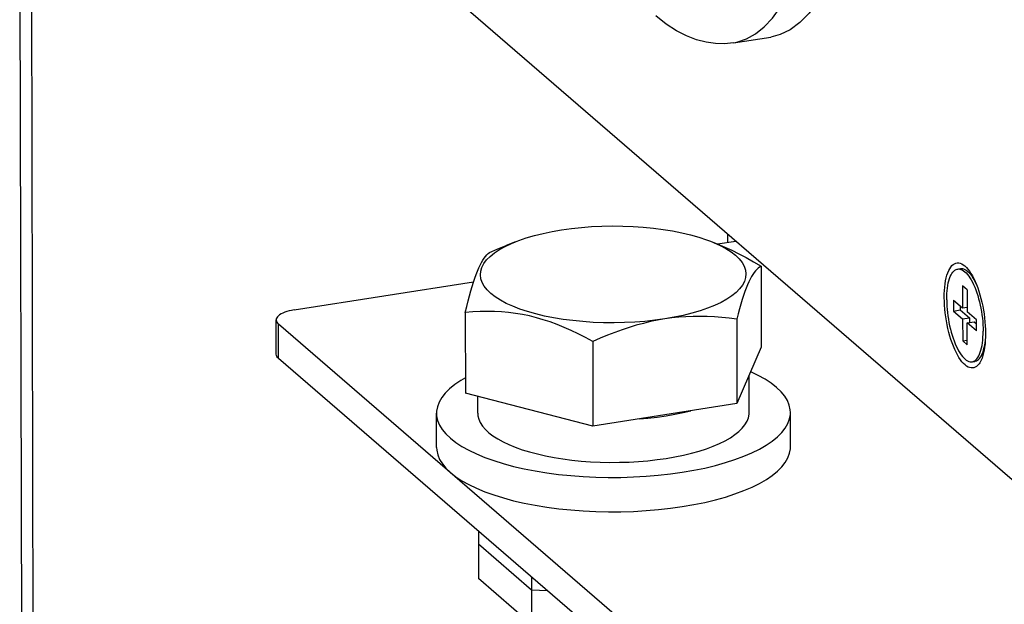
# Model space of a CAD drawing. Header units: millimetres. Extents: x -2579 to 1363, y -329 to 2298.
# Tile 185 of 256: x -183 to -116, y 927 to 967. Entities that reach past the tile are written whole.
import ezdxf

# ---------------------------------------------------------------- set-up
doc = ezdxf.new("R2010")
doc.units = ezdxf.units.MM
doc.header["$LTSCALE"] = 30.734
doc.layers.get('0').update_dxf_attribs({"linetype": 'CONTINUOUS'})

msp = doc.modelspace()

# ---------------------------------------------------------------- linework, layer by layer
at = {"color": 7}
for p, q in [((-175.863, 987.783), (34.299, 806.353)), ((-182.758, 914.751), (-182.921, 986.929)), ((-134.533, 965.386), (-132, 965.781)), ((-136.082, 951.943), (-135.752, 951.813)), ((-136.082, 951.943), (-135.88, 951.861)), ((-134.941, 952.456), (-134.939, 951.867)), ((-149.299, 951.913), (-149.949, 951.655)), ((-132.656, 950.249), (-132.643, 944.767)), ((-119.328, 950.059), (-119.143, 950.088)), ((-118.666, 949.911), (-118.372, 949.661)), ((-118.998, 948.914), (-118.994, 947.424)), ((-118.687, 948.645), (-118.998, 948.914)), ((-118.687, 948.645), (-118.683, 947.156)), ((-119.616, 947.961), (-119.614, 947.216)), ((-119.616, 947.961), (-118.994, 947.424)), ((-119.614, 947.216), (-119.154, 947.288)), ((-119.154, 947.562), (-119.154, 947.288)), ((-119.154, 947.288), (-118.532, 946.751)), ((-118.994, 947.424), (-118.684, 947.472)), ((-165.526, 944.286), (-165.531, 946.614)), ((-152.711, 947.123), (-152.699, 941.641)), ((-134.307, 946.664), (-134.294, 940.946)), ((-119.614, 947.216), (-118.993, 946.679)), ((-118.993, 946.679), (-118.532, 946.751)), ((-118.993, 946.679), (-118.989, 945.189)), ((-118.062, 946.619), (-118.683, 947.156)), ((-118.532, 946.751), (-118.531, 946.434)), ((-118.06, 945.874), (-118.062, 946.619)), ((-118.682, 946.411), (-118.221, 946.483)), ((-118.678, 944.921), (-118.682, 946.411)), ((-118.06, 945.874), (-118.682, 946.411)), ((-118.221, 946.483), (-118.061, 946.344)), ((-144.067, 945.143), (-144.054, 939.425)), ((-132.643, 944.767), (-134.294, 940.946)), ((-118.989, 945.189), (-118.679, 945.238)), ((-118.989, 945.189), (-118.678, 944.921)), ((-11.486, 811.159), (-165.369, 944.004)), ((-117.763, 944.118), (-117.559, 944.446)), ((-118.348, 943.775), (-118.164, 943.804)), ((-133.465, 940.339), (-133.47, 942.852)), ((-144.054, 939.425), (-152.699, 941.641)), ((-151.865, 940.297), (-151.867, 941.428)), ((-134.294, 940.946), (-144.054, 939.425)), ((-154.659, 937.963), (-154.665, 940.291)), ((-130.659, 938.018), (-130.665, 940.345)), ((-151.812, 932.3), (-151.804, 929.081)), ((-148.215, 925.982), (-151.804, 929.081)), ((-148.222, 929.201), (-148.215, 925.982))]:
    msp.add_line(p, q, dxfattribs=at)
at = {"color": 3}
for p, q in [((-181.981, 914.08), (-182.145, 986.846)), ((-135.62, 951.761), (-134.363, 951.957)), ((-164.308, 947.289), (-152.148, 949.185)), ((-11.491, 813.486), (-165.374, 946.331)), ((-148.22, 928.309), (-151.81, 931.408)), ((-147.134, 928.262), (-148.22, 928.309))]:
    msp.add_line(p, q, dxfattribs=at)
at = {"color": 2}
msp.add_line((-165.369, 944.004), (-165.374, 946.331), dxfattribs=at)
at = {"color": 7}
for points in [[(-125.9, 982.749), (-125.927, 980.871), (-126.016, 979.07), (-126.167, 977.339), (-126.378, 975.696), (-126.648, 974.15), (-126.976, 972.71), (-127.36, 971.387), (-127.797, 970.186), (-128.285, 969.118), (-128.821, 968.187), (-129.4, 967.4), (-130.021, 966.761), (-130.678, 966.274), (-131.368, 965.943), (-132, 965.782)], [(-134.533, 965.386), (-135.135, 965.329), (-135.757, 965.342), (-136.391, 965.432), (-137.041, 965.601), (-137.711, 965.859), (-138.395, 966.21), (-139.089, 966.661), (-139.794, 967.217)], [(-149.299, 951.913), (-149.09, 951.993), (-148.575, 952.17), (-148.022, 952.332), (-147.437, 952.478), (-146.825, 952.606), (-146.183, 952.718)], [(-146.183, 952.718), (-145.52, 952.81), (-144.843, 952.883), (-144.151, 952.936), (-143.449, 952.969), (-142.744, 952.982), (-142.037, 952.975), (-141.335, 952.948), (-140.641, 952.901), (-139.96, 952.834), (-139.295, 952.747), (-138.652, 952.642), (-138.033, 952.519), (-137.443, 952.378), (-136.885, 952.221), (-136.363, 952.048), (-136.082, 951.943)], [(-144.731, 946.496), (-145.412, 946.563), (-146.077, 946.65), (-146.72, 946.755), (-147.339, 946.878), (-147.929, 947.019), (-148.487, 947.176), (-149.009, 947.349), (-149.492, 947.536), (-149.933, 947.737), (-150.329, 947.95), (-150.678, 948.173), (-150.979, 948.406), (-151.227, 948.647), (-151.424, 948.894), (-151.566, 949.146), (-151.653, 949.402), (-151.686, 949.66), (-151.662, 949.917), (-151.584, 950.174), (-151.45, 950.427), (-151.263, 950.676), (-151.023, 950.919), (-150.731, 951.155), (-150.39, 951.381), (-150.001, 951.597), (-149.567, 951.802), (-149.299, 951.913)], [(-151.062, 951.181), (-150.548, 951.407), (-150.045, 951.617), (-149.949, 951.655)], [(-135.88, 951.861), (-135.439, 951.66), (-135.042, 951.447), (-134.693, 951.224), (-134.393, 950.991), (-134.145, 950.75), (-133.948, 950.503), (-133.806, 950.25), (-133.718, 949.995), (-133.686, 949.737), (-133.709, 949.479), (-133.788, 949.223), (-133.921, 948.969), (-134.109, 948.72), (-134.349, 948.477), (-134.641, 948.242), (-134.982, 948.016), (-135.371, 947.799), (-135.805, 947.595), (-136.281, 947.404), (-136.797, 947.226), (-137.349, 947.064), (-137.934, 946.919), (-138.547, 946.79), (-139.189, 946.679)], [(-135.752, 951.813), (-135.595, 951.751), (-135.122, 951.55), (-134.646, 951.331), (-134.165, 951.094), (-133.676, 950.835), (-133.172, 950.553), (-132.656, 950.249)], [(-152.711, 947.123), (-152.613, 947.524), (-152.517, 947.9), (-152.424, 948.25), (-152.332, 948.577), (-152.242, 948.884), (-152.152, 949.172), (-152.062, 949.441), (-151.972, 949.691), (-151.882, 949.923), (-151.793, 950.135), (-151.703, 950.327), (-151.613, 950.501), (-151.523, 950.656), (-151.433, 950.793), (-151.342, 950.913), (-151.25, 951.017), (-151.157, 951.106), (-151.062, 951.181)], [(-132.656, 950.249), (-132.755, 950.193), (-132.852, 950.123), (-132.945, 950.039), (-133.037, 949.941), (-133.128, 949.828), (-133.219, 949.698), (-133.309, 949.55), (-133.399, 949.384), (-133.489, 949.199), (-133.579, 948.995), (-133.668, 948.772), (-133.758, 948.529), (-133.848, 948.268), (-133.938, 947.988), (-134.028, 947.689), (-134.119, 947.37), (-134.212, 947.028), (-134.307, 946.664)], [(-120.237, 948.125), (-120.234, 948.373), (-120.222, 948.611), (-120.204, 948.841), (-120.177, 949.059), (-120.143, 949.266), (-120.102, 949.46), (-120.053, 949.639), (-119.998, 949.803), (-119.936, 949.951), (-119.869, 950.082), (-119.795, 950.196), (-119.716, 950.291), (-119.632, 950.367), (-119.544, 950.424), (-119.452, 950.461), (-119.356, 950.479), (-119.258, 950.476), (-119.157, 950.454), (-119.054, 950.412), (-118.95, 950.35), (-118.852, 950.274)], [(-120.074, 947.984), (-120.071, 948.193), (-120.062, 948.395), (-120.047, 948.589), (-120.026, 948.775), (-119.998, 948.952), (-119.965, 949.118), (-119.926, 949.273), (-119.881, 949.415), (-119.831, 949.546), (-119.776, 949.662), (-119.716, 949.765), (-119.652, 949.854), (-119.584, 949.927), (-119.512, 949.985), (-119.436, 950.027), (-119.357, 950.054), (-119.328, 950.059)], [(-119.328, 950.059), (-119.276, 950.064), (-119.193, 950.059), (-119.107, 950.037), (-119.02, 950), (-118.933, 949.947), (-118.845, 949.878), (-118.756, 949.794), (-118.669, 949.696), (-118.582, 949.584), (-118.496, 949.458), (-118.412, 949.319), (-118.331, 949.167), (-118.252, 949.005), (-118.176, 948.831), (-118.103, 948.648), (-118.034, 948.456), (-117.969, 948.257), (-117.908, 948.05), (-117.853, 947.838), (-117.802, 947.621), (-117.757, 947.4), (-117.717, 947.177), (-117.683, 946.952), (-117.654, 946.728), (-117.632, 946.504), (-117.616, 946.283), (-117.606, 946.065), (-117.602, 945.851)], [(-119.143, 950.088), (-119.092, 950.093), (-119.008, 950.087), (-118.923, 950.066), (-118.836, 950.028), (-118.749, 949.975), (-118.666, 949.911)], [(-118.852, 950.274), (-118.741, 950.169), (-118.637, 950.052), (-118.534, 949.916), (-118.433, 949.764), (-118.334, 949.596), (-118.238, 949.413), (-118.145, 949.216), (-118.056, 949.006), (-117.972, 948.785), (-117.892, 948.553), (-117.818, 948.312), (-117.749, 948.063), (-117.686, 947.808), (-117.63, 947.547), (-117.581, 947.283), (-117.539, 947.018), (-117.503, 946.751), (-117.476, 946.486), (-117.456, 946.223), (-117.444, 945.964), (-117.439, 945.71)], [(-118.666, 949.911), (-118.572, 949.823), (-118.484, 949.725), (-118.398, 949.612), (-118.312, 949.486), (-118.228, 949.347), (-118.146, 949.196), (-118.07, 949.038)], [(-117.829, 943.715), (-117.881, 943.639), (-117.96, 943.544), (-118.044, 943.468), (-118.132, 943.411), (-118.224, 943.374), (-118.32, 943.356), (-118.418, 943.359), (-118.519, 943.381), (-118.622, 943.423), (-118.726, 943.485), (-118.83, 943.566), (-118.935, 943.665), (-119.039, 943.783), (-119.142, 943.918), (-119.243, 944.071), (-119.342, 944.239), (-119.438, 944.422), (-119.531, 944.619), (-119.62, 944.828), (-119.704, 945.05), (-119.784, 945.282), (-119.858, 945.523), (-119.927, 945.772), (-119.99, 946.027), (-120.046, 946.287), (-120.095, 946.551), (-120.137, 946.817), (-120.173, 947.083), (-120.2, 947.349), (-120.22, 947.612), (-120.232, 947.87), (-120.237, 948.125)], [(-120.074, 947.984), (-120.07, 947.77), (-120.06, 947.552), (-120.044, 947.33), (-120.022, 947.107), (-119.993, 946.882), (-119.959, 946.658), (-119.919, 946.435), (-119.874, 946.214), (-119.823, 945.997), (-119.767, 945.785), (-119.707, 945.578), (-119.642, 945.378), (-119.573, 945.186), (-119.5, 945.003), (-119.424, 944.83), (-119.345, 944.667), (-119.264, 944.516), (-119.18, 944.377), (-119.094, 944.251), (-119.007, 944.139), (-118.919, 944.04), (-118.831, 943.957), (-118.743, 943.888), (-118.655, 943.835), (-118.569, 943.798), (-118.483, 943.776), (-118.4, 943.771), (-118.348, 943.775)], [(-144.067, 945.143), (-144.563, 945.414), (-145.051, 945.665), (-145.53, 945.896), (-146.005, 946.107), (-146.477, 946.3), (-146.949, 946.474), (-147.42, 946.629), (-147.891, 946.765), (-148.362, 946.882), (-148.833, 946.98), (-149.304, 947.058), (-149.776, 947.118), (-150.248, 947.16), (-150.724, 947.185), (-151.204, 947.194), (-151.693, 947.186), (-152.196, 947.163), (-152.711, 947.123)], [(-139.189, 946.679), (-139.852, 946.587), (-140.529, 946.514), (-141.221, 946.461), (-141.922, 946.428), (-142.628, 946.414), (-143.335, 946.422), (-144.037, 946.449), (-144.731, 946.496)], [(-139.189, 946.679), (-139.672, 946.596), (-140.154, 946.496), (-140.636, 946.38), (-141.118, 946.249), (-141.599, 946.103), (-142.082, 945.942), (-142.568, 945.766), (-143.058, 945.575), (-143.559, 945.367), (-144.067, 945.143)], [(-134.307, 946.664), (-134.821, 946.73), (-135.325, 946.782), (-135.818, 946.82), (-136.305, 946.844), (-136.788, 946.855), (-137.268, 946.85), (-137.749, 946.831), (-138.228, 946.797), (-138.708, 946.746), (-139.189, 946.679)], [(-118.348, 943.775), (-118.319, 943.781), (-118.24, 943.808), (-118.164, 943.85), (-118.092, 943.908), (-118.024, 943.981), (-117.959, 944.07), (-117.9, 944.172), (-117.845, 944.289), (-117.795, 944.419), (-117.75, 944.562), (-117.711, 944.717), (-117.678, 944.883), (-117.65, 945.06), (-117.629, 945.246), (-117.614, 945.44), (-117.605, 945.642), (-117.602, 945.851)], [(-117.439, 945.71), (-117.442, 945.462), (-117.454, 945.224), (-117.472, 944.994), (-117.499, 944.775), (-117.533, 944.569), (-117.574, 944.375), (-117.623, 944.196), (-117.678, 944.031), (-117.74, 943.883), (-117.807, 943.752), (-117.829, 943.715)], [(-117.763, 944.118), (-117.715, 944.201), (-117.66, 944.318), (-117.611, 944.448), (-117.566, 944.591), (-117.527, 944.746), (-117.494, 944.912), (-117.466, 945.088), (-117.461, 945.133)], [(-165.369, 944.004), (-165.436, 944.071), (-165.485, 944.14), (-165.515, 944.211), (-165.526, 944.286)], [(-118.164, 943.804), (-118.134, 943.81), (-118.056, 943.836), (-117.98, 943.879), (-117.908, 943.937), (-117.839, 944.01), (-117.775, 944.098), (-117.763, 944.118)], [(-152.701, 942.694), (-153.024, 942.508), (-153.43, 942.232), (-153.78, 941.946), (-154.075, 941.652), (-154.311, 941.351), (-154.487, 941.045), (-154.604, 940.735), (-154.66, 940.423), (-154.665, 940.291)], [(-130.665, 940.345), (-130.675, 940.526), (-130.742, 940.837), (-130.869, 941.146), (-131.057, 941.451), (-131.303, 941.75), (-131.608, 942.041), (-131.969, 942.324), (-132.384, 942.597), (-132.852, 942.858), (-133.362, 943.102)], [(-154.665, 940.291), (-154.654, 940.11), (-154.587, 939.799), (-154.46, 939.49), (-154.273, 939.185), (-154.026, 938.886), (-153.722, 938.595), (-153.361, 938.312), (-152.945, 938.04), (-152.478, 937.779), (-151.96, 937.531), (-151.395, 937.297), (-150.785, 937.078), (-150.134, 936.876), (-149.445, 936.692), (-148.722, 936.526), (-147.967, 936.38), (-147.186, 936.253), (-146.381, 936.147), (-145.558, 936.063), (-144.72, 936), (-143.871, 935.959), (-143.016, 935.94), (-142.16, 935.944), (-141.306, 935.97), (-140.458, 936.018)], [(-151.865, 940.297), (-151.852, 940.125), (-151.795, 939.888), (-151.692, 939.653), (-151.543, 939.421), (-151.35, 939.194), (-151.112, 938.972), (-150.832, 938.757), (-150.511, 938.55), (-150.151, 938.352), (-149.752, 938.164), (-149.318, 937.987), (-148.85, 937.821), (-148.351, 937.668), (-147.824, 937.528)], [(-140.925, 939.912), (-140.332, 939.962), (-139.707, 940.032)], [(-139.707, 940.032), (-139.096, 940.118), (-138.504, 940.22), (-137.932, 940.336), (-137.423, 940.458)], [(-138.002, 936.293), (-137.223, 936.426), (-136.475, 936.579), (-135.758, 936.751), (-135.075, 936.941), (-134.432, 937.149), (-133.83, 937.372), (-133.273, 937.611), (-132.764, 937.863), (-132.306, 938.128), (-131.9, 938.404), (-131.549, 938.69), (-131.255, 938.984), (-131.019, 939.285), (-130.842, 939.591), (-130.726, 939.901), (-130.67, 940.213), (-130.665, 940.345)], [(-136.857, 937.726), (-136.365, 937.884), (-135.905, 938.054), (-135.479, 938.236), (-135.09, 938.428), (-134.738, 938.63), (-134.427, 938.84), (-134.157, 939.057), (-133.93, 939.281), (-133.747, 939.511), (-133.609, 939.744), (-133.517, 939.98), (-133.47, 940.218), (-133.465, 940.339)], [(-154.659, 937.963), (-154.649, 937.783), (-154.582, 937.471), (-154.455, 937.162), (-154.267, 936.858), (-154.021, 936.559), (-153.716, 936.267), (-153.355, 935.984), (-152.94, 935.712), (-152.472, 935.451), (-151.955, 935.203), (-151.389, 934.969), (-150.78, 934.751), (-150.129, 934.549), (-149.44, 934.364), (-148.716, 934.199), (-147.962, 934.052), (-147.18, 933.926)], [(-133.825, 935.045), (-133.268, 935.283), (-132.759, 935.536), (-132.3, 935.801), (-131.895, 936.077), (-131.544, 936.363), (-131.249, 936.657), (-131.014, 936.958), (-130.837, 937.264), (-130.72, 937.574), (-130.665, 937.886), (-130.66, 938.018)], [(-147.824, 937.528), (-147.27, 937.403), (-146.693, 937.292), (-146.096, 937.197), (-145.482, 937.117), (-144.853, 937.053), (-144.213, 937.006), (-143.566, 936.975), (-142.914, 936.962), (-142.261, 936.965), (-141.609, 936.985), (-140.963, 937.022), (-140.326, 937.076), (-139.7, 937.146)], [(-139.7, 937.146), (-139.09, 937.232), (-138.497, 937.333), (-137.925, 937.45), (-137.378, 937.581), (-136.857, 937.726)], [(-140.458, 936.018), (-139.623, 936.088), (-138.804, 936.18), (-138.002, 936.293)], [(-137.996, 933.965), (-137.218, 934.099), (-136.47, 934.251), (-135.753, 934.423), (-135.07, 934.614), (-134.426, 934.821), (-133.825, 935.045)], [(-147.18, 933.926), (-146.376, 933.82), (-145.553, 933.735), (-144.714, 933.672), (-143.866, 933.632), (-143.011, 933.613), (-142.154, 933.617), (-141.3, 933.643), (-140.453, 933.691)], [(-140.453, 933.691), (-139.617, 933.761), (-138.799, 933.852), (-137.996, 933.965)]]:
    msp.add_lwpolyline(points, dxfattribs=at)
at = {"color": 2}
msp.add_lwpolyline([(-134.533, 965.386), (-134.29, 965.433), (-133.647, 965.65), (-133.029, 965.996), (-132.439, 966.471), (-131.88, 967.07), (-131.354, 967.792), (-130.866, 968.632), (-130.416, 969.587), (-130.008, 970.651), (-129.644, 971.82), (-129.324, 973.086), (-129.052, 974.445), (-128.828, 975.888), (-128.653, 977.408), (-128.529, 978.998), (-128.456, 980.649), (-128.434, 982.354)], dxfattribs=at)
at = {"color": 3}
for points in [[(-164.308, 947.289), (-164.486, 947.258), (-164.653, 947.22), (-164.81, 947.177), (-164.955, 947.128), (-165.085, 947.075), (-165.201, 947.017), (-165.301, 946.955), (-165.384, 946.89), (-165.449, 946.822), (-165.495, 946.752), (-165.523, 946.681), (-165.531, 946.614)], [(-165.531, 946.614), (-165.52, 946.538), (-165.49, 946.468), (-165.442, 946.399), (-165.374, 946.331)]]:
    msp.add_lwpolyline(points, dxfattribs=at)

doc.saveas('drawing.dxf')
